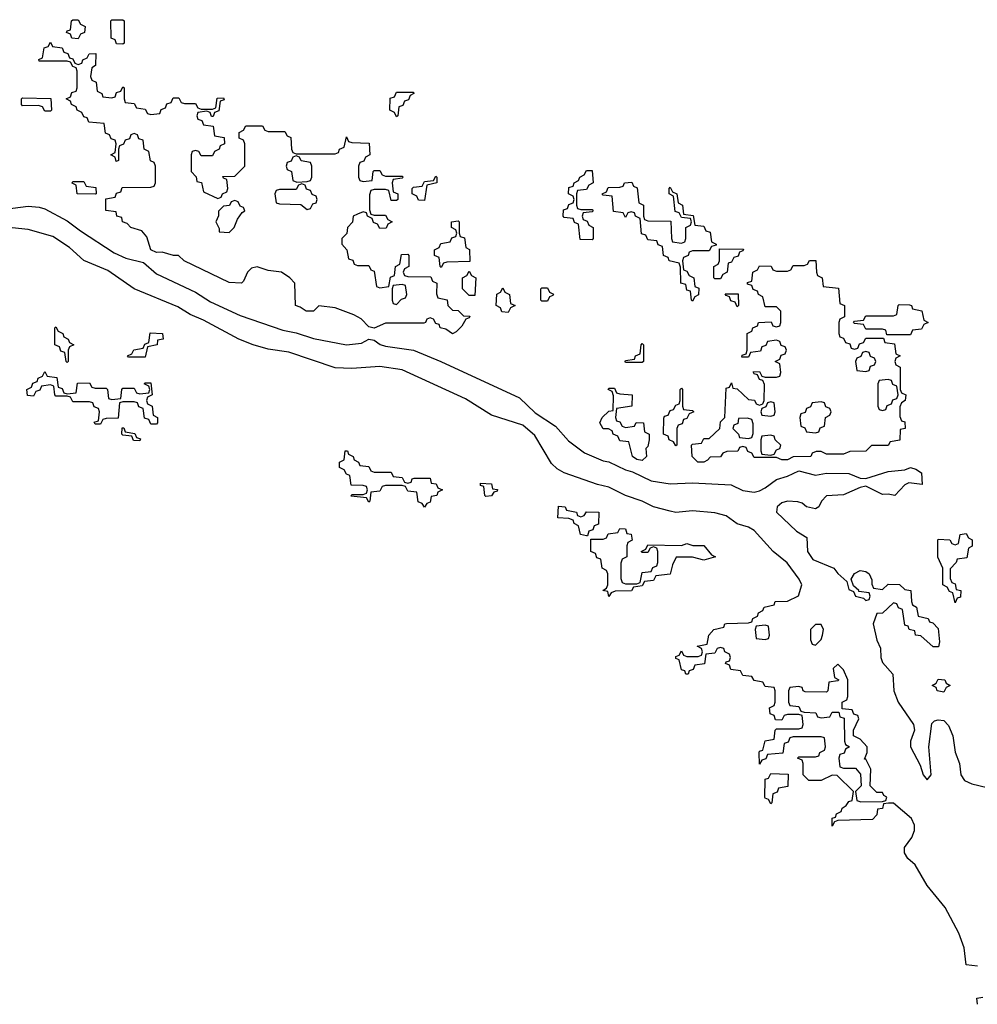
# Model space of a CAD drawing. Header units: inches. Extents: x 2547364 to 2752884, y 552026 to 708734.
# Tile 45 of 85: x 2671600 to 2675030, y 654548 to 658074. Entities that reach past the tile are written whole.
import ezdxf

# ---------------------------------------------------------------- set-up
doc = ezdxf.new("R2010")
doc.units = ezdxf.units.IN
doc.header["$MEASUREMENT"] = 0
doc.layers.add('C6675', color=7, linetype='Continuous')

msp = doc.modelspace()

# ---------------------------------------------------------------- linework, layer by layer
at = {"layer": 'C6675', "color": 6}
for points in [[(2671810, 658006), (2671787.3, 658007.3), (2671782, 658022), (2671768, 658028), (2671770, 658034), (2671782, 658038), (2671786, 658070), (2671790, 658074), (2671810, 658074), (2671818, 658058), (2671834, 658050), (2671831.6, 658028.4), (2671818, 658022)], [(2671970, 657986), (2671947.3, 657987.3), (2671942, 658002), (2671928, 658008), (2671926, 658070), (2671930, 658074), (2671970, 658074), (2671974, 658070), (2671974, 657990)], [(2671810, 657914), (2671822, 657918), (2671826, 657930), (2671842, 657938), (2671848.4, 657951.6), (2671872.7, 657952.7), (2671872, 657910), (2671858, 657902), (2671854, 657870), (2671858, 657858), (2671874, 657850), (2671878, 657818), (2671894, 657810), (2671898, 657798), (2671930, 657794), (2671942, 657798), (2671947.3, 657812.7), (2671962, 657818), (2671970, 657834), (2671974, 657830), (2671974, 657790), (2671978, 657778), (2672010, 657774), (2672018, 657758), (2672050, 657754), (2672058, 657738), (2672070, 657734), (2672102, 657738), (2672107.3, 657752.7), (2672122, 657758), (2672127.3, 657772.7), (2672142, 657778), (2672150, 657794), (2672170, 657794), (2672178, 657778), (2672190, 657774), (2672230, 657774), (2672238, 657758), (2672250, 657754), (2672290, 657754), (2672302, 657758), (2672307.3, 657792.7), (2672330, 657794), (2672332.7, 657787.3), (2672318, 657782), (2672312.7, 657747.3), (2672298, 657742), (2672292.7, 657727.3), (2672287.3, 657727.3), (2672282, 657742), (2672270, 657746), (2672238, 657742), (2672234, 657730), (2672238, 657718), (2672252.7, 657712.7), (2672258, 657698), (2672292.7, 657692.7), (2672298, 657658), (2672332.7, 657652.7), (2672334, 657630), (2672318, 657622), (2672314, 657610), (2672298, 657602), (2672290, 657586), (2672250, 657586), (2672242, 657602), (2672230, 657606), (2672218, 657602), (2672214, 657590), (2672214, 657530), (2672231.6, 657511.6), (2672234, 657494), (2672251.3, 657491.3), (2672258, 657458), (2672310, 657434), (2672322, 657438), (2672326, 657450), (2672342, 657458), (2672346, 657470), (2672342, 657502), (2672330, 657506), (2672327.3, 657512.7), (2672370, 657514), (2672406, 657550), (2672406, 657630), (2672402, 657642), (2672386, 657650), (2672386, 657670), (2672402, 657678), (2672410, 657694), (2672470, 657694), (2672478, 657678), (2672490, 657674), (2672550, 657674), (2672558, 657658), (2672571.6, 657651.6), (2672574, 657610), (2672578, 657598), (2672590, 657594), (2672730, 657594), (2672742, 657598), (2672746, 657610), (2672762, 657618), (2672770, 657654), (2672778, 657638), (2672790, 657634), (2672852, 657632), (2672854, 657590), (2672838, 657582), (2672832.7, 657567.3), (2672818, 657562), (2672814, 657550), (2672814, 657510), (2672818, 657498), (2672830, 657494), (2672862, 657498), (2672866, 657530), (2672870, 657534), (2672890, 657534), (2672898, 657518), (2672910, 657514), (2672970, 657514), (2672974, 657510), (2672970, 657506), (2672938, 657502), (2672934, 657490), (2672938, 657458), (2672954, 657450), (2672954, 657430), (2672950, 657426), (2672930, 657426), (2672922, 657462), (2672910, 657466), (2672870, 657466), (2672858, 657462), (2672852.7, 657447.3), (2672852.7, 657392.7), (2672858, 657378), (2672870, 657374), (2672910, 657374), (2672918, 657358), (2672934, 657350), (2672918, 657342), (2672912.7, 657327.3), (2672890, 657326), (2672882, 657342), (2672867.3, 657347.3), (2672862, 657362), (2672846, 657370), (2672842, 657382), (2672830, 657386), (2672810, 657378), (2672794, 657370), (2672791.6, 657348.4), (2672774, 657330), (2672771.3, 657308.7), (2672754, 657290), (2672754, 657270), (2672772, 657250), (2672778, 657218), (2672792.7, 657212.7), (2672798, 657198), (2672810, 657194), (2672850, 657194), (2672858, 657178), (2672870, 657174), (2672878, 657118), (2672890, 657114), (2672922, 657118), (2672928.4, 657151.6), (2672942, 657158), (2672946, 657190), (2672962, 657198), (2672967.3, 657232.7), (2672990, 657234), (2672994, 657230), (2672994, 657190), (2672978, 657182), (2672974, 657170), (2672978, 657158), (2672990, 657154), (2673072.7, 657152.7), (2673078, 657138), (2673094, 657130), (2673092.7, 657092.7), (2673098, 657078), (2673131.1, 657071.1), (2673134, 657050), (2673150, 657034), (2673170, 657032), (2673190, 657014), (2673212.7, 657012.7), (2673210, 657006), (2673198, 657002), (2673183.6, 656976.4), (2673163.6, 656956.4), (2673150, 656949.6), (2673126, 656966), (2673106, 656970), (2673102, 656982), (2673090, 656986), (2673082, 657002), (2673070, 657006), (2673058, 657002), (2673054, 656990), (2673047.3, 656987.3), (2672910, 656987.8), (2672870, 656969.5), (2672850, 656974), (2672822.6, 657002.6), (2672796.8, 657016.8), (2672730, 657042), (2672671.1, 657048.9), (2672652, 657030), (2672626, 657030), (2672604.7, 657044.7), (2672588, 657050), (2672586, 657130), (2672568, 657150), (2672538, 657170), (2672490, 657176), (2672450, 657189.3), (2672430, 657184), (2672416, 657170), (2672402, 657138), (2672394, 657130), (2672350, 657132.7), (2672188.7, 657210), (2672169.3, 657229.3), (2672150.7, 657229.3), (2672110, 657241.6), (2672090, 657240.5), (2672070, 657249.4), (2672055.9, 657295.9), (2672038, 657318), (2671998, 657330), (2671984.7, 657344.7), (2671968, 657350), (2671966, 657366), (2671948, 657370), (2671946, 657386), (2671909.1, 657390.9), (2671908, 657432), (2671942, 657438), (2671947.3, 657452.7), (2671962, 657458), (2671967.3, 657472.7), (2672070, 657474), (2672082, 657478), (2672086, 657490), (2672086, 657550), (2672082, 657562), (2672068.4, 657568.4), (2672062, 657602), (2672046, 657610), (2672042, 657642), (2672027.3, 657647.3), (2672022, 657662), (2672010, 657666), (2671998, 657662), (2671992.7, 657647.3), (2671978, 657642), (2671972, 657628), (2671958, 657622), (2671954, 657610), (2671954, 657570), (2671946, 657566), (2671942, 657582), (2671926, 657590), (2671942, 657598), (2671946, 657630), (2671942, 657642), (2671927.3, 657647.3), (2671922, 657662), (2671907.3, 657667.3), (2671902, 657702), (2671847.3, 657707.3), (2671842, 657722), (2671830, 657726), (2671822, 657742), (2671806, 657750), (2671802, 657762), (2671786, 657770), (2671782, 657782), (2671766, 657790), (2671782, 657798), (2671787.3, 657812.7), (2671802, 657818), (2671806, 657830), (2671806, 657890), (2671802, 657902), (2671790, 657906), (2671782, 657922), (2671770, 657926), (2671670, 657926), (2671668, 657932), (2671682, 657938), (2671687.3, 657972.7), (2671702, 657978), (2671710, 657994), (2671718, 657978), (2671752.7, 657972.7), (2671758, 657958), (2671772.7, 657952.7), (2671778, 657938), (2671790, 657934), (2671798, 657918)], [(2672950, 657726), (2672942, 657742), (2672926, 657750), (2672927.3, 657792.7), (2672942, 657798), (2672950, 657814), (2673010, 657814), (2673012, 657810), (2672998, 657802), (2672992.7, 657787.3), (2672978, 657782), (2672972.7, 657767.3), (2672958, 657762), (2672954, 657730)], [(2671690, 657746), (2671682, 657762), (2671667.3, 657767.3), (2671610, 657766), (2671606, 657770), (2671606, 657790), (2671610, 657794), (2671711.6, 657791.6), (2671714, 657750), (2671710, 657746)], [(2672590, 657586), (2672578, 657582), (2672572.7, 657567.3), (2672558, 657562), (2672554, 657550), (2672558, 657538), (2672574, 657530), (2672578, 657498), (2672592.7, 657492.7), (2672630, 657494), (2672642, 657498), (2672646, 657510), (2672646, 657550), (2672642, 657562), (2672608, 657568), (2672602, 657582)], [(2673610, 657394), (2673650, 657394), (2673654, 657390), (2673650, 657386), (2673618, 657382), (2673614, 657370), (2673618, 657358), (2673632.7, 657352.7), (2673638, 657338), (2673654, 657330), (2673654, 657290), (2673650, 657286), (2673607.3, 657287.3), (2673602, 657342), (2673587.3, 657347.3), (2673582, 657362), (2673550, 657366), (2673546, 657370), (2673547.3, 657392.7), (2673562, 657398), (2673567.3, 657412.7), (2673582, 657418), (2673586, 657430), (2673582, 657442), (2673566, 657450), (2673567.3, 657472.7), (2673582, 657478), (2673586, 657490), (2673602, 657498), (2673606, 657510), (2673622, 657518), (2673630, 657534), (2673650, 657534), (2673654, 657490), (2673638, 657482), (2673630, 657466), (2673598, 657462), (2673594, 657450), (2673594, 657410), (2673598, 657398)], [(2671870, 657448.7), (2671806, 657450), (2671802, 657482), (2671788.4, 657488.4), (2671790, 657494), (2671830, 657494), (2671838, 657478), (2671872.7, 657472.7), (2671874, 657450)], [(2673050, 657426), (2673028, 657428), (2673022, 657442), (2673006, 657450), (2673006, 657470), (2673010, 657474), (2673042, 657478), (2673050, 657494), (2673082, 657498), (2673090, 657514), (2673094, 657510), (2673094, 657490), (2673058, 657482)], [(2672610, 657486), (2672598, 657482), (2672590, 657466), (2672530, 657466), (2672518, 657462), (2672514, 657450), (2672518, 657418), (2672530, 657414), (2672607.3, 657412.7), (2672630, 657394), (2672642, 657398), (2672650, 657414), (2672662, 657418), (2672666, 657430), (2672662, 657442), (2672648, 657448), (2672642, 657462), (2672627.3, 657467.3), (2672622, 657482)], [(2673970, 657274), (2673982, 657278), (2673986, 657290), (2673986, 657330), (2674002, 657338), (2674006, 657350), (2674002, 657362), (2673970, 657366), (2673962, 657382), (2673947.3, 657387.3), (2673942, 657442), (2673926, 657450), (2673926, 657470), (2673930, 657474), (2673938, 657458), (2673954, 657450), (2673958, 657418), (2673974, 657410), (2673978, 657378), (2674012.7, 657372.7), (2674018, 657338), (2674050, 657334), (2674058, 657318), (2674072.7, 657312.7), (2674078, 657278), (2674094, 657270), (2674094, 657266), (2674078, 657262), (2674070, 657246), (2674010, 657246), (2673998, 657242), (2673994, 657230), (2673978, 657222), (2673974, 657210), (2673978, 657178), (2673990, 657174), (2673998, 657158), (2674014, 657150), (2674018, 657118), (2674032, 657112), (2674031.6, 657088.4), (2674018, 657082), (2674010, 657066), (2674006, 657070), (2674002, 657102), (2673990, 657106), (2673986, 657126), (2673968, 657130), (2673967.3, 657187.3), (2673962, 657202), (2673926, 657210), (2673922, 657222), (2673906, 657230), (2673902, 657262), (2673887.3, 657267.3), (2673882, 657282), (2673850, 657286), (2673842, 657302), (2673827.3, 657307.3), (2673822, 657362), (2673806, 657370), (2673802, 657382), (2673790, 657386), (2673778, 657382), (2673770, 657366), (2673762, 657382), (2673727.3, 657387.3), (2673722, 657442), (2673690, 657446), (2673686, 657450), (2673702, 657458), (2673707.3, 657472.7), (2673750, 657474), (2673762, 657478), (2673766, 657490), (2673792, 657492), (2673798, 657478), (2673811.6, 657471.6), (2673818, 657418), (2673834, 657410), (2673834, 657370), (2673838, 657358), (2673850, 657354), (2673932.7, 657352.7), (2673934, 657290), (2673938, 657278)], [(2672370, 657426), (2672358, 657422), (2672351.6, 657408.4), (2672330, 657406), (2672312, 657388), (2672312, 657372), (2672302, 657350), (2672314, 657326), (2672314, 657314), (2672350, 657312), (2672368, 657330), (2672380.2, 657359.8), (2672396.4, 657383.6), (2672406, 657390), (2672402, 657402), (2672390, 657406), (2672382, 657422)], [(2673110, 657186), (2673106, 657190), (2673102, 657222), (2673086, 657230), (2673086, 657250), (2673102, 657258), (2673108, 657272), (2673142, 657278), (2673147.3, 657292.7), (2673162, 657298), (2673166, 657310), (2673162, 657322), (2673146, 657330), (2673146, 657350), (2673170, 657354), (2673174, 657350), (2673174, 657310), (2673178, 657298), (2673192.7, 657292.7), (2673198, 657258), (2673211.6, 657251.6), (2673212, 657208), (2673130, 657206), (2673118, 657202)], [(2674090, 657146), (2674086, 657150), (2674086, 657190), (2674102, 657198), (2674106, 657210), (2674106, 657254), (2674192.7, 657252.7), (2674190, 657246), (2674178, 657242), (2674172.7, 657227.3), (2674158, 657222), (2674150, 657206), (2674138, 657202), (2674134, 657170), (2674118, 657162), (2674110, 657146)], [(2674590, 656894), (2674602, 656898), (2674607.3, 656912.7), (2674622, 656918), (2674630, 656934), (2674694, 656934), (2674698, 656918), (2674732.7, 656912.7), (2674738, 656878), (2674754, 656870), (2674738, 656862), (2674734, 656850), (2674738, 656838), (2674754, 656830), (2674754, 656750), (2674758, 656738), (2674774, 656730), (2674772, 656710), (2674758, 656702), (2674752.7, 656687.3), (2674752.7, 656652.7), (2674758, 656638), (2674770, 656634), (2674771, 656610), (2674754, 656606), (2674752, 656568), (2674718, 656562), (2674710, 656549.2), (2674651.3, 656548.7), (2674630, 656529), (2674572.7, 656527.3), (2674550, 656518), (2674490, 656518), (2674470, 656528), (2674452.7, 656527.3), (2674438, 656522), (2674434, 656510), (2674370, 656508), (2674350, 656498), (2674330, 656498), (2674310, 656506), (2674230, 656506), (2674222, 656522), (2674208, 656528), (2674202, 656542), (2674190, 656546), (2674178, 656542), (2674171.6, 656528.4), (2674132.7, 656527.3), (2674118, 656522), (2674110, 656508), (2674072.7, 656507.3), (2674063.6, 656496.4), (2674050, 656489.6), (2674029, 656490), (2674008.7, 656510), (2674006, 656550), (2674010, 656554), (2674042, 656558), (2674050, 656574), (2674070, 656574), (2674108, 656610), (2674110, 656634), (2674126, 656650), (2674130, 656754), (2674142, 656758), (2674150, 656774), (2674154, 656754), (2674170, 656752), (2674210, 656714), (2674232, 656712), (2674238, 656698), (2674250, 656694), (2674262, 656698), (2674266, 656710), (2674267.3, 656767.3), (2674262, 656782), (2674250, 656786), (2674242, 656802), (2674230, 656806), (2674227.3, 656812.7), (2674250, 656814), (2674258, 656798), (2674270, 656794), (2674310, 656794), (2674322, 656798), (2674326, 656810), (2674322, 656842), (2674306, 656850), (2674322, 656858), (2674327.3, 656872.7), (2674342, 656878), (2674346, 656890), (2674342, 656902), (2674327.3, 656907.3), (2674322, 656922), (2674310, 656926), (2674278, 656922), (2674272.7, 656907.3), (2674258, 656902), (2674252.7, 656887.3), (2674218, 656882), (2674210, 656866), (2674186, 656866), (2674187.3, 656872.7), (2674202, 656878), (2674206, 656890), (2674206, 656950), (2674222, 656958), (2674226, 656970), (2674242, 656978), (2674246, 656990), (2674292, 656992), (2674298, 656978), (2674310, 656974), (2674322, 656978), (2674326, 656990), (2674326, 657030), (2674310, 657046), (2674270, 657046), (2674262, 657082), (2674246, 657090), (2674242, 657102), (2674227.3, 657107.3), (2674222, 657122), (2674207.3, 657127.3), (2674207.3, 657132.7), (2674222, 657138), (2674226, 657170), (2674242, 657178), (2674250, 657192), (2674291.6, 657191.6), (2674298, 657178), (2674310, 657174), (2674350, 657174), (2674362, 657178), (2674370, 657194), (2674410, 657194), (2674422, 657198), (2674428.4, 657211.6), (2674451.6, 657211.6), (2674454, 657170), (2674458, 657158), (2674474, 657150), (2674478, 657118), (2674532.7, 657112.7), (2674538, 657058), (2674554, 657050), (2674554, 657010), (2674538, 657002), (2674534, 656990), (2674534, 656950), (2674538, 656938), (2674550, 656934), (2674558, 656918), (2674572.7, 656912.7), (2674578, 656898)], [(2673210, 657086), (2673186, 657110), (2673186, 657150), (2673202, 657158), (2673210, 657174), (2673218, 657158), (2673234, 657150), (2673230, 657086)], [(2672970, 657126), (2672938, 657122), (2672934, 657110), (2672934, 657070), (2672938, 657058), (2672950, 657054), (2672967.3, 657072.7), (2672982, 657078), (2672986, 657090), (2672982, 657122)], [(2673350, 657026), (2673327.3, 657027.3), (2673322, 657042), (2673306, 657050), (2673308.4, 657091.6), (2673322, 657098), (2673330, 657114), (2673338, 657098), (2673354, 657090), (2673358, 657058), (2673374, 657050), (2673358, 657042)], [(2673470, 657066), (2673466, 657070), (2673466, 657110), (2673470, 657114), (2673490, 657114), (2673498, 657098), (2673511.6, 657091.6), (2673510, 657086), (2673498, 657082), (2673490, 657066)], [(2674170, 657046), (2674162, 657062), (2674147.3, 657067.3), (2674142, 657082), (2674130, 657086), (2674127.3, 657092.7), (2674172.7, 657092.7), (2674174, 657050)], [(2674706, 656946), (2674702, 656962), (2674690, 656966), (2674630, 656966), (2674622, 656982), (2674590, 656986), (2674586, 656990), (2674590, 656994), (2674622, 656998), (2674630, 657014), (2674730, 657014), (2674742, 657018), (2674746, 657050), (2674750, 657054), (2674787.3, 657052.7), (2674794, 657050), (2674798, 657038), (2674831.1, 657031.1), (2674838, 656998), (2674854, 656990), (2674838, 656982), (2674830, 656966), (2674798, 656962), (2674790, 656946)], [(2671770, 656846), (2671766, 656850), (2671762, 656882), (2671747.3, 656887.3), (2671742, 656902), (2671726, 656910), (2671726, 656970), (2671730, 656974), (2671738, 656958), (2671754, 656950), (2671758, 656938), (2671774, 656930), (2671778, 656918), (2671794, 656910), (2671778, 656902), (2671774, 656890), (2671774, 656850)], [(2671990, 656866), (2671986, 656870), (2672002, 656878), (2672008.4, 656891.6), (2672042, 656898), (2672048, 656912), (2672062, 656918), (2672067.3, 656952.7), (2672112, 656950), (2672114, 656930), (2672094, 656926), (2672092, 656910), (2672058, 656902), (2672050, 656866)], [(2673770, 656846), (2673768, 656850), (2673770, 656854), (2673802, 656858), (2673806, 656870), (2673822, 656878), (2673826, 656910), (2673830, 656914), (2673834, 656910), (2673834, 656850), (2673830, 656846)], [(2674630, 656886), (2674618, 656882), (2674612.7, 656867.3), (2674598, 656862), (2674594, 656850), (2674598, 656818), (2674630, 656814), (2674642, 656818), (2674647.3, 656832.7), (2674662, 656838), (2674666, 656850), (2674662, 656862), (2674647.3, 656867.3), (2674642, 656882)], [(2671770, 656734), (2671802, 656738), (2671807.3, 656772.7), (2671850, 656774), (2671858, 656758), (2671870, 656754), (2671910, 656754), (2671914, 656750), (2671918, 656718), (2671930, 656714), (2671962, 656718), (2671966, 656750), (2671970, 656754), (2672010, 656754), (2672018, 656738), (2672030, 656734), (2672062, 656738), (2672066, 656750), (2672062, 656762), (2672046, 656770), (2672050, 656774), (2672070, 656774), (2672074, 656730), (2672058, 656722), (2672054, 656710), (2672058, 656698), (2672074, 656690), (2672078, 656658), (2672094, 656650), (2672094, 656630), (2672090, 656626), (2672070, 656626), (2672062, 656642), (2672047.3, 656647.3), (2672042, 656682), (2672027.3, 656687.3), (2672022, 656702), (2672010, 656706), (2671970, 656706), (2671958, 656702), (2671952.7, 656647.3), (2671910, 656646), (2671898, 656642), (2671890, 656626), (2671870, 656626), (2671867.3, 656632.7), (2671882, 656638), (2671886, 656670), (2671882, 656682), (2671867.3, 656687.3), (2671862, 656702), (2671850, 656706), (2671790, 656706), (2671782, 656722), (2671770, 656726), (2671730, 656726), (2671726, 656730), (2671722, 656762), (2671710, 656766), (2671678, 656762), (2671672.7, 656747.3), (2671658, 656742), (2671650, 656726), (2671628, 656728), (2671626, 656750), (2671642, 656758), (2671647.3, 656772.7), (2671662, 656778), (2671666, 656790), (2671682, 656798), (2671690, 656814), (2671698, 656798), (2671732.7, 656792.7), (2671738, 656758), (2671752.7, 656752.7), (2671758, 656738)], [(2673770, 656614), (2673802, 656618), (2673808.4, 656631.6), (2673834, 656630), (2673838, 656598), (2673854, 656590), (2673854, 656570), (2673850, 656546), (2673842, 656538), (2673844.7, 656510), (2673830, 656495.3), (2673810, 656499), (2673795.3, 656510), (2673782, 656562), (2673750, 656566), (2673742, 656582), (2673726, 656590), (2673722, 656602), (2673708.7, 656608.7), (2673690, 656609.2), (2673678, 656630), (2673686, 656650), (2673710, 656672), (2673726, 656674), (2673727.3, 656727.3), (2673722, 656742), (2673708, 656750), (2673710, 656754), (2673730, 656754), (2673738, 656738), (2673750, 656734), (2673794, 656730), (2673792, 656690), (2673738, 656682), (2673734, 656650), (2673738, 656638), (2673750, 656634), (2673758, 656618)], [(2673950, 656548), (2673942, 656562), (2673926, 656570), (2673922, 656582), (2673906, 656590), (2673907.3, 656647.3), (2673910, 656654), (2673922, 656658), (2673930, 656674), (2673942, 656678), (2673950, 656694), (2673962, 656698), (2673966, 656710), (2673966, 656750), (2673970, 656754), (2673974, 656750), (2673974, 656690), (2673978, 656678), (2674010, 656674), (2674014, 656670), (2673998, 656662), (2673990, 656646), (2673978, 656642), (2673972.7, 656627.3), (2673958, 656622), (2673954, 656610), (2673954, 656550)], [(2674710, 656786), (2674678, 656782), (2674674, 656770), (2674674, 656690), (2674678, 656678), (2674690, 656674), (2674702, 656678), (2674707.3, 656692.7), (2674722, 656698), (2674727.3, 656712.7), (2674742, 656718), (2674746, 656730), (2674742, 656762), (2674727.3, 656767.3), (2674722, 656782)], [(2674290, 656706), (2674278, 656702), (2674272.7, 656687.3), (2674258, 656682), (2674254, 656670), (2674258, 656658), (2674290, 656654), (2674302, 656658), (2674306, 656670), (2674302, 656702)], [(2674470, 656706), (2674438, 656702), (2674432.7, 656687.3), (2674418, 656682), (2674412.7, 656667.3), (2674398, 656662), (2674394, 656650), (2674398, 656618), (2674412, 656612), (2674418, 656598), (2674450, 656594), (2674462, 656598), (2674467.3, 656612.7), (2674482, 656618), (2674486, 656650), (2674502, 656658), (2674506, 656670), (2674502, 656682), (2674487.3, 656687.3), (2674482, 656702)], [(2674207.3, 656647.3), (2674174, 656646), (2674171.6, 656628.4), (2674158, 656622), (2674154, 656610), (2674174, 656590), (2674178, 656578), (2674210, 656574), (2674222, 656578), (2674227.3, 656592.7), (2674227.3, 656627.3), (2674222, 656642)], [(2672030, 656566), (2672007.3, 656567.3), (2672002, 656582), (2671970, 656586), (2671966, 656590), (2671967.3, 656612.7), (2671972.7, 656612.7), (2671978, 656598), (2672012.7, 656592.7), (2672018, 656578), (2672032.7, 656572.7)], [(2674290, 656586), (2674258, 656582), (2674254, 656570), (2674254, 656530), (2674258, 656518), (2674290, 656514), (2674302, 656518), (2674310, 656534), (2674322, 656538), (2674326, 656550), (2674306, 656570), (2674302, 656582)], [(2672870, 656454), (2672930, 656454), (2672938, 656438), (2672970, 656434), (2672978, 656418), (2672990, 656414), (2673002, 656418), (2673006, 656430), (2673012.7, 656432.7), (2673070, 656432), (2673074, 656414), (2673091.6, 656411.6), (2673098, 656398), (2673114, 656390), (2673098, 656382), (2673094, 656370), (2673074, 656366), (2673070, 656346), (2673058, 656342), (2673050, 656328.7), (2673042, 656342), (2673027.3, 656347.3), (2673022, 656382), (2672990, 656386), (2672982, 656402), (2672970, 656406), (2672910, 656406), (2672898, 656402), (2672890, 656386), (2672858, 656382), (2672854, 656350), (2672850, 656346), (2672842, 656362), (2672787.3, 656367.3), (2672790, 656374), (2672830, 656374), (2672842, 656378), (2672846, 656390), (2672842, 656402), (2672830, 656406), (2672787.3, 656407.3), (2672782, 656442), (2672770, 656446), (2672762, 656462), (2672746, 656470), (2672746, 656490), (2672762, 656498), (2672766, 656530), (2672774, 656530), (2672778, 656518), (2672794, 656510), (2672798, 656498), (2672814, 656490), (2672818, 656478), (2672850, 656474), (2672858, 656458)], [(2673270, 656366), (2673266, 656370), (2673262, 656402), (2673250, 656406), (2673250, 656414), (2673290, 656412), (2673294, 656394), (2673311.1, 656391.1), (2673310, 656386), (2673298, 656382), (2673290, 656368.7)], [(2673610, 656294), (2673622, 656298), (2673630, 656311.3), (2673674, 656310), (2673672.7, 656267.3), (2673658, 656262), (2673652.7, 656247.3), (2673638, 656242), (2673634, 656226), (2673630, 656226), (2673608, 656230), (2673602, 656262), (2673586, 656270), (2673582, 656282), (2673567.3, 656287.3), (2673528, 656290), (2673530, 656331.3), (2673554, 656330), (2673558, 656318), (2673594, 656310), (2673598, 656298)], [(2673770, 656054), (2673810, 656054), (2673822, 656058), (2673830, 656094), (2673862, 656098), (2673867.3, 656112.7), (2673882, 656118), (2673886, 656130), (2673886, 656170), (2673882, 656182), (2673870, 656186), (2673858, 656182), (2673850, 656166), (2673830, 656166), (2673826, 656170), (2673842, 656178), (2673850, 656194), (2673970, 656191.3), (2673990, 656198), (2674010.9, 656190.9), (2674050, 656190.6), (2674078, 656158), (2674092, 656150), (2674050, 656139), (2674009.4, 656149.4), (2673951.3, 656148.7), (2673938, 656122), (2673930, 656088), (2673878, 656082), (2673870, 656066), (2673838, 656062), (2673830, 656046), (2673798, 656042), (2673791.6, 656028.4), (2673732.7, 656027.3), (2673718, 656022), (2673710, 656008.7), (2673706, 656026), (2673688, 656030), (2673702, 656038), (2673706, 656050), (2673706, 656090), (2673702, 656102), (2673686, 656110), (2673682, 656142), (2673667.3, 656147.3), (2673662, 656162), (2673646, 656170), (2673646, 656214), (2673690, 656214), (2673702, 656218), (2673707.3, 656232.7), (2673742, 656238), (2673750, 656252), (2673770, 656251), (2673774, 656234), (2673790, 656232), (2673794, 656210), (2673778, 656202), (2673774, 656190), (2673774, 656150), (2673758, 656142), (2673752.7, 656127.3), (2673752.7, 656072.7), (2673758, 656058)], [(2674950, 655986), (2674942, 656022), (2674930, 656026), (2674922, 656042), (2674906, 656050), (2674906, 656110), (2674888.9, 656148.9), (2674888, 656210), (2674890, 656214), (2674931.6, 656211.6), (2674938, 656198), (2674950, 656194), (2674962, 656198), (2674968, 656230), (2674990, 656234), (2674998, 656218), (2675011.6, 656211.6), (2675011.6, 656188.4), (2674998, 656182), (2674992.7, 656147.3), (2674958, 656142), (2674954, 656130), (2674932.7, 656107.3), (2674932.7, 656072.7), (2674938, 656058), (2674950, 656054), (2674954, 656034), (2674971.3, 656030), (2674970, 656006), (2674958, 656002)], [(2674470, 655908), (2674450, 655908), (2674432, 655890), (2674432.7, 655852.7), (2674438, 655838), (2674450, 655834), (2674470, 655854), (2674475.3, 655870), (2674479, 655890)], [(2674270, 655906), (2674238, 655902), (2674234, 655890), (2674238, 655858), (2674270, 655854), (2674282, 655858), (2674286, 655870), (2674282, 655902)], [(2674530, 655766), (2674514, 655750), (2674518, 655718), (2674534, 655710), (2674530, 655706), (2674498, 655702), (2674494, 655670), (2674490, 655666), (2674412.7, 655667.3), (2674406, 655670), (2674402, 655682), (2674390, 655686), (2674358, 655682), (2674354, 655670), (2674354, 655630), (2674358, 655618), (2674390, 655614), (2674398, 655598), (2674410, 655594), (2674452, 655592), (2674458, 655578), (2674470, 655574), (2674502, 655578), (2674510, 655594), (2674534, 655594), (2674538, 655578), (2674552.7, 655572.7), (2674554, 655490), (2674558, 655478), (2674572, 655470), (2674558, 655462), (2674552.7, 655447.3), (2674538, 655442), (2674534, 655430), (2674538, 655398), (2674550, 655394), (2674594, 655394), (2674611.6, 655371.6), (2674614, 655330), (2674594, 655310), (2674598, 655278), (2674612.7, 655272.7), (2674690, 655274), (2674702, 655278), (2674706, 655290), (2674695.3, 655295.3), (2674690, 655306), (2674670, 655306), (2674646, 655330), (2674648, 655390), (2674630, 655426), (2674626, 655426), (2674635.3, 655450), (2674635.3, 655470), (2674610, 655498), (2674586, 655510), (2674586, 655530), (2674606, 655570), (2674602, 655582), (2674587.3, 655587.3), (2674582, 655602), (2674546, 655606), (2674546, 655630), (2674562, 655638), (2674566, 655650), (2674566, 655710), (2674550, 655746)], [(2674910, 655666), (2674886, 655670), (2674882, 655682), (2674868, 655690), (2674882, 655698), (2674890, 655712), (2674914, 655710), (2674918, 655698), (2674932, 655690), (2674918, 655682)], [(2674290, 655266), (2674282, 655282), (2674270, 655286), (2674269.1, 655289.1), (2674270, 655354), (2674282, 655358), (2674290, 655374), (2674352.7, 655372.7), (2674351.6, 655328.4), (2674318, 655322), (2674312.7, 655307.3), (2674298, 655302), (2674294, 655270)]]:
    msp.add_lwpolyline(points, close=True, dxfattribs=at)
for points in [[(2671530, 657393.4), (2671630, 657406.7), (2671670, 657402.7), (2671690, 657396.1), (2671770, 657354), (2671817.3, 657317.3), (2671938.6, 657238.6), (2671980.1, 657220.1), (2672044, 657204), (2672090, 657163.6), (2672230, 657098), (2672283.4, 657063.4), (2672390, 657015), (2672542.3, 656962.3), (2672590, 656952.4), (2672652.2, 656932.2), (2672770, 656909.2), (2672824.7, 656915.3), (2672850.4, 656930.4), (2672870, 656926.4), (2672891.2, 656911.2), (2672910, 656904.4), (2673010, 656890.3), (2673108, 656850), (2673390, 656719.5), (2673446.4, 656666.4), (2673518.7, 656618.7), (2673565.6, 656565.6), (2673622.7, 656522.7), (2673690, 656494), (2673710.3, 656490.3), (2673770, 656461.6), (2673795.2, 656455.2), (2673862.2, 656422.2), (2673930, 656412.3), (2674010, 656415.2), (2674148.5, 656408.5), (2674190, 656388.2), (2674230, 656382.4), (2674250, 656386.7), (2674270, 656397.6), (2674310, 656427), (2674350, 656439.3), (2674390, 656458.8), (2674450, 656443.1), (2674490, 656450.4), (2674570, 656448.5), (2674610, 656432.7), (2674630, 656430.4), (2674710, 656455.6), (2674770, 656462), (2674790, 656470.4), (2674810, 656464.9), (2674830, 656450.8), (2674832, 656410), (2674784.5, 656415.5), (2674770, 656408.7), (2674734, 656370), (2674710, 656375.3), (2674690, 656374), (2674630, 656404), (2674610, 656399.3), (2674550, 656372.3), (2674490, 656368.7), (2674471.3, 656350), (2674462, 656330), (2674450, 656322), (2674418, 656330), (2674402.7, 656342.7), (2674387.3, 656347.3), (2674350, 656349.6), (2674330, 656343.6), (2674313, 656330), (2674310.4, 656310), (2674382.4, 656242.4), (2674419.5, 656219.5), (2674422.2, 656170), (2674441.2, 656141.2), (2674515.5, 656110), (2674530, 656090.7), (2674562, 656062), (2674570, 656034), (2674586, 656026), (2674594, 656010), (2674622, 656002), (2674630, 655994), (2674642, 655998), (2674646, 656010), (2674642, 656022), (2674606, 656026), (2674606, 656030), (2674586, 656046), (2674578, 656070), (2674590, 656091), (2674610, 656101), (2674630, 656098), (2674642, 656090), (2674652, 656068), (2674652, 656052), (2674658, 656038), (2674690, 656034), (2674710, 656052), (2674751.6, 656051.6), (2674770, 656034), (2674792, 656030), (2674794, 655990), (2674798, 655978), (2674812, 655970), (2674818, 655938), (2674854, 655930), (2674858, 655918), (2674870, 655914), (2674890, 655894), (2674894.4, 655845.6), (2674891.3, 655828.7), (2674872, 655828), (2674828, 655868), (2674808, 655870), (2674806, 655886), (2674786, 655890), (2674782, 655902), (2674770, 655906), (2674762, 655962), (2674748, 655968), (2674742, 655982), (2674730, 655986), (2674690.8, 655949.2), (2674670, 655948), (2674657.3, 655910), (2674670, 655852), (2674682.8, 655822.8), (2674684, 655790), (2674690, 655772), (2674726.8, 655730), (2674730.7, 655670), (2674746, 655630), (2674800.7, 655550), (2674804.9, 655530), (2674790.8, 655490), (2674790.8, 655470), (2674824.7, 655404.7), (2674836, 655370), (2674850, 655351.3), (2674864, 655370), (2674856.2, 655470), (2674866.8, 655553.2), (2674876.5, 655563.5), (2674890, 655567.3), (2674910, 655564), (2674926.6, 655546.6), (2674942, 655510), (2674950.5, 655450.5), (2674965.5, 655410), (2674970.5, 655370), (2674984, 655350), (2675010, 655337.1), (2675064.9, 655324.9)], [(2675030, 654684.5), (2674989.3, 654689.3), (2674982.2, 654750), (2674963.2, 654803.2), (2674915, 654895), (2674850, 654974), (2674807.8, 655047.8), (2674780.9, 655070), (2674769, 655090), (2674768.7, 655110), (2674794.9, 655145.1), (2674805.1, 655170), (2674805.1, 655190), (2674793.5, 655213.5), (2674730, 655268.7), (2674711.6, 655268.4), (2674694, 655266), (2674690, 655248.7), (2674672.7, 655247.3), (2674670, 655226), (2674654, 655210), (2674530, 655206), (2674518, 655202), (2674510, 655186), (2674510, 655214), (2674522, 655218), (2674526, 655230), (2674542, 655238), (2674546, 655250), (2674560.4, 655259.6), (2674570, 655274), (2674582, 655278), (2674586, 655310), (2674527.3, 655367.3), (2674510, 655368), (2674470, 655349), (2674426, 655350), (2674406, 655370), (2674406, 655410), (2674402, 655422), (2674386, 655430), (2674390, 655434), (2674450, 655434), (2674462, 655438), (2674466, 655450), (2674482, 655458), (2674486, 655470), (2674482, 655502), (2674470, 655506), (2674370, 655506), (2674358, 655502), (2674352.7, 655487.3), (2674338, 655482), (2674332.7, 655447.3), (2674278, 655442), (2674272.7, 655427.3), (2674258, 655422), (2674250, 655408), (2674248.7, 655448.7), (2674250, 655454), (2674262, 655458), (2674270, 655492), (2674302, 655498), (2674306, 655530), (2674310, 655534), (2674390, 655534), (2674402, 655538), (2674406, 655550), (2674402, 655582), (2674390, 655586), (2674350, 655586), (2674338, 655582), (2674330, 655566), (2674307.3, 655567.3), (2674302, 655582), (2674288.4, 655588.4), (2674286, 655610), (2674302, 655618), (2674306, 655630), (2674306, 655670), (2674302, 655682), (2674270, 655686), (2674262, 655702), (2674230, 655708), (2674222, 655722), (2674190, 655726), (2674182, 655742), (2674147.3, 655747.3), (2674142, 655762), (2674128, 655768), (2674130, 655774), (2674142, 655778), (2674146, 655790), (2674142, 655802), (2674126, 655810), (2674122, 655822), (2674110, 655826), (2674098, 655822), (2674090, 655806), (2674058, 655802), (2674052.7, 655767.3), (2674018, 655762), (2674012.7, 655747.3), (2673998, 655742), (2673994, 655730), (2673986, 655730), (2673982, 655742), (2673970, 655746), (2673962, 655782), (2673950, 655786), (2673950, 655794), (2673962, 655798), (2673970, 655814), (2673978, 655798), (2673990, 655794), (2674030, 655794), (2674042, 655798), (2674046, 655810), (2674042, 655822), (2674026, 655830), (2674062, 655838), (2674068, 655870), (2674086, 655890), (2674122, 655898), (2674126, 655910), (2674132, 655912), (2674210, 655914), (2674222, 655918), (2674226, 655930), (2674242, 655938), (2674246, 655950), (2674262, 655958), (2674266, 655970), (2674302, 655978), (2674306, 655990), (2674350, 655991.3), (2674389.2, 656010.8), (2674400.9, 656050), (2674392, 656070), (2674349.3, 656129.3), (2674298.7, 656170), (2674230, 656244.7), (2674210, 656256.4), (2674170, 656268.4), (2674130, 656297.3), (2674090, 656307.7), (2674010, 656315.6), (2673950, 656309.8), (2673930, 656313.5), (2673869.8, 656329.8), (2673830, 656349.8), (2673769.8, 656369.8), (2673710, 656400.4), (2673669.8, 656409.8), (2673550, 656451.1), (2673525.4, 656465.4), (2673504.5, 656484.5), (2673444.6, 656584.6), (2673402, 656622), (2673290, 656657.3), (2673196.6, 656716.6), (2672970, 656819.7), (2672890, 656832.3), (2672790, 656825.3), (2672730, 656827.4), (2672563.5, 656883.5), (2672490, 656894.5), (2672436, 656910), (2672385.1, 656930), (2672258, 656998), (2672210, 657018.7), (2672166, 657046), (2672009.9, 657109.9), (2671916.1, 657176.1), (2671830, 657211.1), (2671778.1, 657258.1), (2671718.2, 657298.1), (2671630, 657322.2), (2671514.8, 657334.8)], [(2675030, 654548), (2675028, 654570), (2675050, 654574)]]:
    msp.add_lwpolyline(points, dxfattribs=at)

doc.saveas('drawing.dxf')
